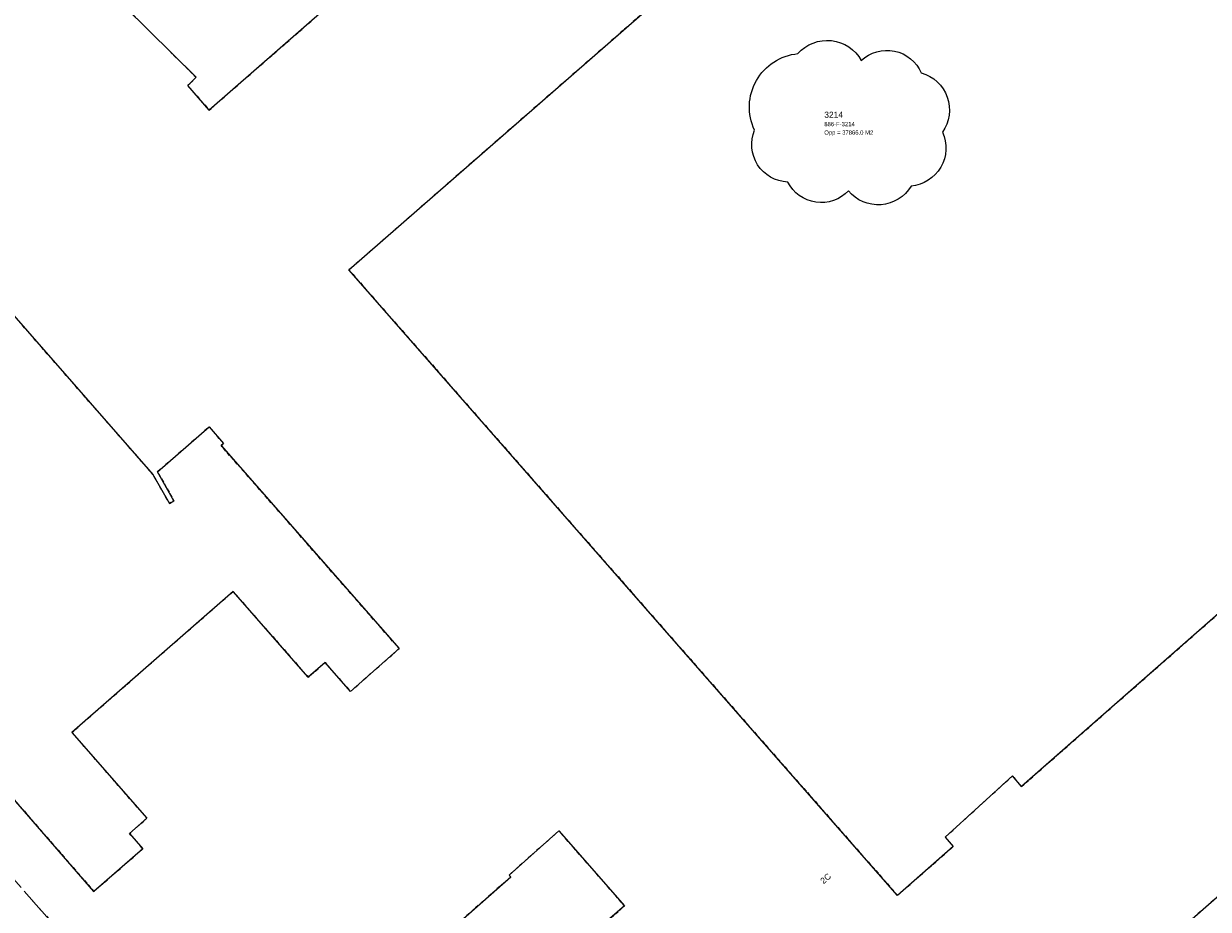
# Model space of a CAD drawing. Header units: millimetres. Extents: x 147731170 to 148246816, y 410327848 to 410827848.
# Tile 55 of 79: x 147940994 to 148039202, y 410509766 to 410583145. Entities that reach past the tile are written whole.
import ezdxf

# ---------------------------------------------------------------- set-up
doc = ezdxf.new("R2010")
doc.units = ezdxf.units.MM
doc.header["$LTSCALE"] = 100
doc.linetypes.add('BORDER', pattern=[44.45, 12.7, -6.35, 12.7, -6.35, 0, -6.35])
doc.linetypes.add('HIDDEN2', pattern=[4.7625, 3.175, -1.5875])
doc.layers.get('Defpoints').update_dxf_attribs({"color": 6})
for name, color, linetype in [('ADRES_HUISNUMMER', 1, 'Continuous'), ('KADASTRALE_CODE', 7, 'Continuous'), ('KADASTRALE_OPPERVLAK', 7, 'Continuous'), ('ONBEGROEIDTERREINDEEL', 15, 'HIDDEN2'), ('PAND', 240, 'Continuous'), ('PERCEEL', 210, 'BORDER'), ('PERCEELNUMMER', 7, 'Continuous')]:
    doc.layers.add(name, color=color, linetype=linetype)
doc.styles.get("Standard").update_dxf_attribs({"font": 'arial.ttf'})

msp = doc.modelspace()

# ---------------------------------------------------------------- linework, layer by layer
at = {"layer": 'Defpoints'}
msp.add_lwpolyline([(148005180, 410580666, -0.520567), (148010428, 410580093, -0.520567), (148010428, 410580093, -0.520567), (148015405, 410579068, -0.520567), (148015405, 410579068, -0.520567), (148017154, 410574154, -0.520567), (148017154, 410574154, -0.520567), (148014560, 410569693, -0.520567), (148014560, 410569693, -0.520567), (148009372, 410569301, -0.520567), (148009372, 410569301, -0.520567), (148004335, 410570024, -0.520567), (148004335, 410570024, -0.520567), (148001590, 410574335, -0.520567), (148001590, 410574335, -0.520567), (148005180, 410580666)], format="xyb", dxfattribs=at)
at = {"layer": 'ONBEGROEIDTERREINDEEL', "flags": 128}
msp.add_lwpolyline([(147967962, 410562743), (148013440, 410510919), (148018063, 410514975), (148017390, 410515741), (148022957, 410520813), (148023723, 410519942), (148055006, 410547392), (148054227, 410548279), (148059992, 410553126), (148060666, 410552359), (148065341, 410556461), (148076952, 410543250), (148024995, 410497683), (148024817, 410497886), (148023464, 410496699), (148025548, 410494019), (148027947, 410495363), (148028157, 410494988), (148025749, 410493639), (148011832, 410481807), (148011693, 410479658), (148007932, 410479902), (148008026, 410481729), (147986569, 410506143), (147985134, 410507193), (147984394, 410507734), (147984648, 410508081), (147986746, 410506545), (147990815, 410510048), (147985363, 410516263), (147981241, 410512606), (147981372, 410512455), (147977148, 410508735), (147965378, 410498370), (147965246, 410498521), (147961268, 410494942), (147963221, 410492710), (147963110, 410492613), (147962908, 410492436), (147958631, 410488693), (147959619, 410487564), (147950719, 410479774), (147949425, 410481248), (147947358, 410483601), (147942544, 410489082), (147934157, 410498631), (147928901, 410504615), (147924086, 410510097), (147919893, 410514871), (147923273, 410517875), (147924112, 410516957), (147925389, 410518067), (147929373, 410521529), (147931902, 410523726), (147934222, 410525743), (147946823, 410511243), (147950876, 410514765), (147949767, 410516042), (147951216, 410517310), (147944994, 410524422), (147958353, 410536109), (147964582, 410528989), (147965975, 410530208), (147968075, 410527814), (147972119, 410531362), (147957361, 410548186), (147957572, 410548370), (147956376, 410549742), (147952091, 410546007), (147953450, 410543608), (147953076, 410543396), (147951711, 410545803), (147925689, 410575496), (147923936, 410575686), (147924189, 410579400), (147925875, 410579330), (147939836, 410591512), (147941490, 410593681), (147941832, 410593420), (147940188, 410591266), (147942833, 410589765), (147943474, 410590411), (147955284, 410578703), (147954601, 410578014), (147956379, 410575983), (147994957, 410609689), (148006558, 410596448), (147967962, 410562743)], dxfattribs=at)
at = {"layer": 'PAND', "flags": 128}
for points in [[(148013440, 410510919), (147967962, 410562743), (148006558, 410596448), (147994957, 410609689), (147956379, 410575983), (147954601, 410578014), (147955284, 410578703), (147943474, 410590411), (147942833, 410589765), (147940188, 410591266), (147941832, 410593420), (147941490, 410593681), (147939836, 410591512)], [(147925689, 410575496), (147951711, 410545803), (147953076, 410543396), (147953450, 410543608), (147952091, 410546007), (147956376, 410549742), (147957572, 410548370), (147957361, 410548186), (147972119, 410531362), (147968075, 410527814), (147965975, 410530208), (147964582, 410528989), (147958353, 410536109), (147944994, 410524422), (147951216, 410517310), (147949767, 410516042), (147950876, 410514765), (147946823, 410511243), (147934222, 410525743)], [(148024995, 410497683), (148076952, 410543250), (148065341, 410556461), (148060666, 410552359), (148059992, 410553126), (148054227, 410548279), (148055006, 410547392), (148023723, 410519942), (148022957, 410520813), (148017390, 410515741), (148018063, 410514975), (148013440, 410510919)], [(147965378, 410498370), (147981372, 410512455), (147981241, 410512606), (147985363, 410516263), (147990815, 410510048), (147986746, 410506545)]]:
    msp.add_lwpolyline(points, dxfattribs=at)
at = {"layer": 'PERCEEL', "flags": 128}
for points in [[(147834139, 410516030), (147864377, 410487622), (147878032, 410477385), (147883823, 410473610), (147902053, 410472712), (147920458, 410473267), (147955268, 410474332), (147954028, 410482670), (147952466, 410497342), (147952469, 410500856), (147951552, 410503853), (147949784, 410506567), (147947949, 410508431), (147943761, 410508170), (147930894, 410522851), (147856997, 410607161), (147856582, 410607691), (147856230, 410608264), (147855943, 410608873), (147855727, 410609510), (147855583, 410610167), (147855514, 410610836), (147855521, 410611509), (147855602, 410612177), (147855758, 410612831), (147855986, 410613464), (147856284, 410614068), (147856647, 410614634), (147857072, 410615156), (147857552, 410615627), (147863520, 410621040), (147885206, 410639831), (147941597, 410689426), (147947147, 410688530), (147964203, 410704214), (147967817, 410706824), (147954762, 410709231), (147954726, 410709238), (147930949, 410690928), (147864802, 410639993), (147864837, 410639948), (147865338, 410639297), (147865327, 410639289), (147853137, 410630098), (147851533, 410627456), (147818011, 410599033), (147816591, 410595343), (147783252, 410566441), (147790647, 410558339), (147791610, 410557402), (147834139, 410516030)], [(147857552, 410615627), (147857072, 410615156), (147856647, 410614634), (147856284, 410614068), (147855986, 410613464), (147855758, 410612831), (147855602, 410612177), (147855521, 410611509), (147855514, 410610836), (147855583, 410610167), (147855727, 410609510), (147855943, 410608873), (147856230, 410608264), (147856582, 410607691), (147856997, 410607161), (147930894, 410522851), (147943761, 410508170), (147947949, 410508431), (147953113, 410508753), (147984732, 410474827), (147990448, 410472685), (147998569, 410474429), (148018839, 410479011), (148037679, 410483269), (148052197, 410487934), (148067601, 410492884), (148088581, 410500846), (148098679, 410505198), (148111597, 410511121), (148130361, 410520505), (148137928, 410524786), (148137438, 410525343), (148144184, 410532207), (148139507, 410537708), (148132486, 410545629), (148124443, 410554655), (148127296, 410557236), (148112206, 410576160), (148103687, 410587003), (148082093, 410611648), (148080915, 410610630), (148073607, 410619017), (148065932, 410627787), (148065960, 410627823), (148055826, 410639399), (148049034, 410647103), (148040469, 410656889), (148040397, 410656826), (148026887, 410671549), (147999144, 410701705), (147998437, 410701813), (147988277, 410703054), (147971413, 410706161), (147967817, 410706824), (147964203, 410704214), (147947147, 410688530), (147941597, 410689426), (147885206, 410639831), (147863520, 410621040), (147857552, 410615627)]]:
    msp.add_lwpolyline(points, dxfattribs=at)

# ---------------------------------------------------------------- texts
at = {"layer": 'ADRES_HUISNUMMER'}
msp.add_text('2C', height=500, rotation=41.3, dxfattribs=at).set_placement((148007311, 410511839))
at = {"layer": 'KADASTRALE_CODE'}
msp.add_text('886-F-3214', height=350, dxfattribs=at).set_placement((148007364, 410574653))
at = {"layer": 'KADASTRALE_OPPERVLAK'}
msp.add_text('Opp = 37866.0 M2', height=350, dxfattribs=at).set_placement((148007364, 410573953))
at = {"layer": 'PERCEELNUMMER'}
msp.add_text('3214', height=500, dxfattribs=at).set_placement((148007364, 410575353))

doc.saveas('drawing.dxf')
